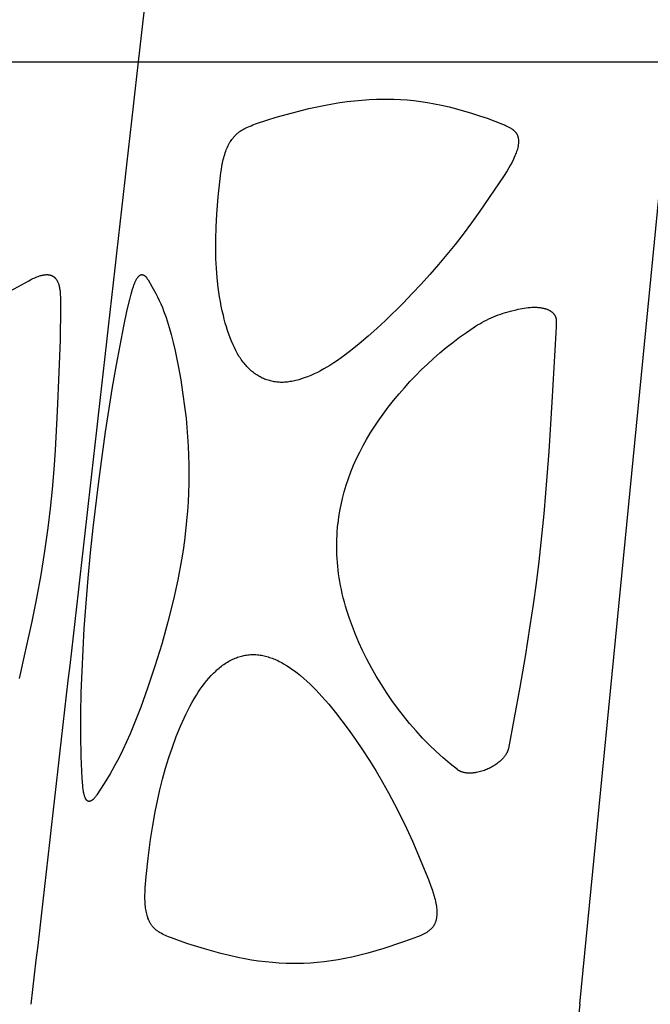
# Model space of a CAD drawing. Header units: millimetres. Extents: x 1250 to 1725, y 0 to 1655.
# Tile 201 of 256: x 1309 to 1337, y 1361 to 1404. Entities that reach past the tile are written whole.
import ezdxf

# ---------------------------------------------------------------- set-up
doc = ezdxf.new("R2010")
doc.units = ezdxf.units.MM
doc.header["$MEASUREMENT"] = 0
doc.layers.add('Crea2D$visibili$tangenti', color=7, linetype='Continuous', true_color=0x000000)

msp = doc.modelspace()

# ---------------------------------------------------------------- linework, layer by layer
at = {"layer": 'Crea2D$visibili$tangenti'}
for p, q in [((1314.212, 1402.427), (1318.925, 1444.314)), ((1295.764, 1402.427), (1314.212, 1402.427)), ((1314.212, 1402.427), (1337.929, 1402.427)), ((1333.818, 1360.548), (1337.929, 1402.427))]:
    msp.add_line(p, q, dxfattribs=at)
for points in [[(1320.577, 1388.185), (1320.522, 1388.186), (1320.466, 1388.189), (1320.411, 1388.193), (1320.356, 1388.198), (1320.3, 1388.205), (1320.245, 1388.213), (1320.191, 1388.223), (1320.136, 1388.234), (1320.082, 1388.247), (1320.028, 1388.261), (1319.974, 1388.277), (1319.921, 1388.294), (1319.869, 1388.312), (1319.817, 1388.332), (1319.766, 1388.353), (1319.715, 1388.376), (1319.664, 1388.401), (1319.613, 1388.428), (1319.563, 1388.456), (1319.514, 1388.485), (1319.466, 1388.516), (1319.419, 1388.548), (1319.372, 1388.582), (1319.327, 1388.616), (1319.282, 1388.652), (1319.238, 1388.689), (1319.195, 1388.727), (1319.153, 1388.766), (1319.111, 1388.806), (1319.071, 1388.846), (1319.031, 1388.888), (1318.993, 1388.93), (1318.948, 1388.982), (1318.905, 1389.035), (1318.863, 1389.088), (1318.822, 1389.143), (1318.782, 1389.198), (1318.744, 1389.254), (1318.706, 1389.311), (1318.67, 1389.369), (1318.635, 1389.428), (1318.601, 1389.487), (1318.536, 1389.607), (1318.474, 1389.729), (1318.416, 1389.853), (1318.347, 1390.01), (1318.284, 1390.169), (1318.224, 1390.33), (1318.169, 1390.492), (1318.118, 1390.656), (1318.07, 1390.82), (1318.026, 1390.986), (1317.984, 1391.153), (1317.936, 1391.36), (1317.893, 1391.567), (1317.853, 1391.776), (1317.817, 1391.985), (1317.757, 1392.406), (1317.71, 1392.828), (1317.677, 1393.252), (1317.655, 1393.677), (1317.645, 1394.102), (1317.646, 1394.527), (1317.661, 1395.091), (1317.693, 1395.654), (1317.757, 1396.425), (1317.876, 1397.498), (1317.897, 1397.648), (1317.921, 1397.798), (1317.949, 1397.946), (1317.965, 1398.02), (1317.983, 1398.094), (1318.001, 1398.168), (1318.022, 1398.241), (1318.044, 1398.314), (1318.068, 1398.386), (1318.091, 1398.451), (1318.115, 1398.516), (1318.141, 1398.579), (1318.169, 1398.642), (1318.198, 1398.704), (1318.229, 1398.766), (1318.263, 1398.826), (1318.28, 1398.855), (1318.298, 1398.885), (1318.33, 1398.933), (1318.364, 1398.981), (1318.399, 1399.028), (1318.417, 1399.051), (1318.435, 1399.073), (1318.454, 1399.095), (1318.473, 1399.117), (1318.493, 1399.139), (1318.513, 1399.16), (1318.534, 1399.18), (1318.555, 1399.2), (1318.576, 1399.22), (1318.598, 1399.239), (1318.62, 1399.258), (1318.642, 1399.276), (1318.665, 1399.294), (1318.688, 1399.311), (1318.711, 1399.328), (1318.734, 1399.344), (1318.783, 1399.375), (1318.832, 1399.406), (1318.882, 1399.434), (1318.932, 1399.462), (1318.983, 1399.488), (1319.059, 1399.524), (1319.136, 1399.559), (1319.214, 1399.591), (1319.292, 1399.623), (1319.451, 1399.681), (1319.968, 1399.854), (1320.329, 1399.965), (1321.055, 1400.169), (1321.784, 1400.349), (1322.15, 1400.43), (1322.519, 1400.504), (1322.84, 1400.562), (1323.162, 1400.614), (1323.486, 1400.659), (1323.81, 1400.697), (1324.135, 1400.728), (1324.461, 1400.751), (1324.787, 1400.765), (1325.113, 1400.771), (1325.188, 1400.771), (1325.262, 1400.771), (1325.559, 1400.766), (1325.856, 1400.754), (1326.153, 1400.733), (1326.448, 1400.705), (1326.755, 1400.667), (1327.061, 1400.621), (1327.366, 1400.567), (1327.669, 1400.505), (1328.009, 1400.426), (1328.346, 1400.338), (1329.015, 1400.143), (1329.36, 1400.034), (1329.702, 1399.919), (1330.042, 1399.796), (1330.379, 1399.664), (1330.497, 1399.614), (1330.555, 1399.588), (1330.612, 1399.56), (1330.64, 1399.546), (1330.668, 1399.531), (1330.696, 1399.515), (1330.723, 1399.499), (1330.75, 1399.482), (1330.777, 1399.464), (1330.803, 1399.446), (1330.829, 1399.427), (1330.845, 1399.415), (1330.86, 1399.402), (1330.876, 1399.389), (1330.891, 1399.375), (1330.906, 1399.362), (1330.92, 1399.347), (1330.934, 1399.333), (1330.948, 1399.318), (1330.961, 1399.303), (1330.974, 1399.287), (1330.986, 1399.272), (1330.997, 1399.255), (1331.003, 1399.247), (1331.008, 1399.239), (1331.014, 1399.23), (1331.019, 1399.222), (1331.024, 1399.213), (1331.029, 1399.205), (1331.033, 1399.196), (1331.038, 1399.187), (1331.042, 1399.177), (1331.047, 1399.167), (1331.051, 1399.157), (1331.055, 1399.147), (1331.059, 1399.137), (1331.063, 1399.126), (1331.066, 1399.116), (1331.069, 1399.105), (1331.072, 1399.095), (1331.075, 1399.084), (1331.081, 1399.062), (1331.085, 1399.041), (1331.089, 1399.019), (1331.092, 1398.997), (1331.094, 1398.974), (1331.096, 1398.952), (1331.098, 1398.93), (1331.098, 1398.907), (1331.098, 1398.885), (1331.098, 1398.862), (1331.097, 1398.84), (1331.095, 1398.811), (1331.093, 1398.782), (1331.089, 1398.753), (1331.085, 1398.724), (1331.08, 1398.695), (1331.075, 1398.667), (1331.069, 1398.638), (1331.062, 1398.61), (1331.047, 1398.554), (1331.031, 1398.498), (1331.013, 1398.442), (1330.993, 1398.386), (1330.966, 1398.316), (1330.937, 1398.247), (1330.907, 1398.178), (1330.876, 1398.11), (1330.809, 1397.976), (1330.739, 1397.844), (1330.664, 1397.714), (1330.587, 1397.585), (1330.425, 1397.332), (1329.378, 1395.788), (1329.012, 1395.278), (1328.635, 1394.775), (1328.278, 1394.318), (1327.912, 1393.867), (1327.539, 1393.422), (1327.159, 1392.984), (1326.77, 1392.553), (1326.374, 1392.128), (1325.971, 1391.71), (1325.188, 1390.938), (1324.808, 1390.584), (1324.42, 1390.238), (1324.025, 1389.901), (1323.709, 1389.646), (1323.386, 1389.399), (1323.221, 1389.28), (1323.055, 1389.163), (1322.886, 1389.051), (1322.714, 1388.941), (1322.579, 1388.859), (1322.442, 1388.78), (1322.303, 1388.703), (1322.162, 1388.63), (1322.02, 1388.561), (1321.875, 1388.496), (1321.729, 1388.436), (1321.581, 1388.38), (1321.459, 1388.339), (1321.336, 1388.302), (1321.274, 1388.285), (1321.212, 1388.269), (1321.149, 1388.255), (1321.087, 1388.241), (1321.024, 1388.229), (1320.96, 1388.218), (1320.897, 1388.209), (1320.833, 1388.201), (1320.77, 1388.195), (1320.706, 1388.19), (1320.642, 1388.186)], [(1312.202, 1381.723), (1312.448, 1383.784), (1312.595, 1384.888), (1312.752, 1385.991), (1313.065, 1387.973), (1313.237, 1388.962), (1313.563, 1390.677), (1313.717, 1391.404), (1313.825, 1391.87), (1313.885, 1392.101), (1313.951, 1392.331), (1313.99, 1392.452), (1314.011, 1392.511), (1314.034, 1392.571), (1314.046, 1392.6), (1314.058, 1392.629), (1314.071, 1392.658), (1314.085, 1392.686), (1314.099, 1392.715), (1314.114, 1392.743), (1314.129, 1392.77), (1314.146, 1392.797), (1314.157, 1392.814), (1314.168, 1392.831), (1314.18, 1392.848), (1314.186, 1392.856), (1314.192, 1392.864), (1314.198, 1392.872), (1314.205, 1392.879), (1314.211, 1392.887), (1314.218, 1392.894), (1314.225, 1392.901), (1314.232, 1392.908), (1314.24, 1392.915), (1314.247, 1392.922), (1314.253, 1392.927), (1314.259, 1392.931), (1314.265, 1392.935), (1314.271, 1392.94), (1314.277, 1392.944), (1314.283, 1392.948), (1314.29, 1392.951), (1314.293, 1392.953), (1314.296, 1392.955), (1314.3, 1392.956), (1314.303, 1392.958), (1314.306, 1392.959), (1314.31, 1392.961), (1314.313, 1392.962), (1314.317, 1392.963), (1314.32, 1392.964), (1314.323, 1392.965), (1314.327, 1392.966), (1314.331, 1392.967), (1314.334, 1392.968), (1314.338, 1392.969), (1314.341, 1392.97), (1314.345, 1392.97), (1314.349, 1392.971), (1314.352, 1392.971), (1314.357, 1392.972), (1314.362, 1392.972), (1314.366, 1392.972), (1314.371, 1392.972), (1314.376, 1392.972), (1314.38, 1392.971), (1314.385, 1392.971), (1314.389, 1392.97), (1314.394, 1392.969), (1314.399, 1392.969), (1314.403, 1392.967), (1314.408, 1392.966), (1314.412, 1392.965), (1314.417, 1392.964), (1314.422, 1392.962), (1314.426, 1392.961), (1314.431, 1392.959), (1314.435, 1392.957), (1314.439, 1392.955), (1314.444, 1392.953), (1314.448, 1392.951), (1314.453, 1392.949), (1314.457, 1392.946), (1314.461, 1392.944), (1314.469, 1392.939), (1314.478, 1392.934), (1314.486, 1392.928), (1314.494, 1392.923), (1314.499, 1392.918), (1314.505, 1392.914), (1314.511, 1392.909), (1314.516, 1392.904), (1314.522, 1392.899), (1314.527, 1392.894), (1314.532, 1392.889), (1314.537, 1392.884), (1314.547, 1392.873), (1314.556, 1392.863), (1314.566, 1392.851), (1314.574, 1392.84), (1314.583, 1392.828), (1314.591, 1392.816), (1314.607, 1392.792), (1314.638, 1392.743), (1314.813, 1392.443), (1314.979, 1392.139), (1315.058, 1391.985), (1315.134, 1391.829), (1315.206, 1391.672), (1315.274, 1391.512), (1315.332, 1391.366), (1315.387, 1391.218), (1315.44, 1391.07), (1315.489, 1390.92), (1315.582, 1390.618), (1315.666, 1390.313), (1315.76, 1389.949), (1315.846, 1389.583), (1315.924, 1389.215), (1315.996, 1388.846), (1316.091, 1388.295), (1316.176, 1387.742), (1316.278, 1387.003), (1316.326, 1386.591), (1316.365, 1386.178), (1316.397, 1385.764), (1316.421, 1385.35), (1316.449, 1384.523), (1316.452, 1384.109), (1316.447, 1383.695), (1316.435, 1383.282), (1316.415, 1382.869), (1316.388, 1382.456), (1316.353, 1382.044), (1316.351, 1382.023), (1316.254, 1381.162), (1316.194, 1380.733), (1316.127, 1380.305), (1315.963, 1379.417), (1315.771, 1378.536), (1315.523, 1377.54), (1315.246, 1376.551), (1314.944, 1375.57), (1314.619, 1374.596), (1314.319, 1373.759), (1313.996, 1372.931), (1313.845, 1372.571), (1313.687, 1372.214), (1313.522, 1371.861), (1313.349, 1371.511), (1313.156, 1371.145), (1312.952, 1370.784), (1312.688, 1370.354), (1312.369, 1369.862), (1312.346, 1369.829), (1312.323, 1369.795), (1312.298, 1369.763), (1312.285, 1369.747), (1312.272, 1369.731), (1312.259, 1369.716), (1312.245, 1369.701), (1312.231, 1369.686), (1312.217, 1369.671), (1312.199, 1369.655), (1312.19, 1369.647), (1312.181, 1369.639), (1312.172, 1369.631), (1312.162, 1369.624), (1312.153, 1369.617), (1312.143, 1369.61), (1312.133, 1369.603), (1312.123, 1369.597), (1312.112, 1369.591), (1312.107, 1369.589), (1312.102, 1369.586), (1312.097, 1369.583), (1312.091, 1369.581), (1312.086, 1369.578), (1312.08, 1369.576), (1312.075, 1369.574), (1312.069, 1369.572), (1312.064, 1369.57), (1312.058, 1369.568), (1312.057, 1369.567), (1312.055, 1369.567), (1312.053, 1369.566), (1312.051, 1369.566), (1312.05, 1369.565), (1312.048, 1369.565), (1312.046, 1369.564), (1312.044, 1369.564), (1312.042, 1369.564), (1312.041, 1369.564), (1312.039, 1369.563), (1312.037, 1369.563), (1312.035, 1369.563), (1312.034, 1369.563), (1312.032, 1369.563), (1312.03, 1369.562), (1312.026, 1369.562), (1312.023, 1369.562), (1312.019, 1369.563), (1312.016, 1369.563), (1312.012, 1369.563), (1312.009, 1369.564), (1312.005, 1369.564), (1312.001, 1369.565), (1311.998, 1369.566), (1311.994, 1369.567), (1311.991, 1369.568), (1311.987, 1369.569), (1311.984, 1369.57), (1311.981, 1369.571), (1311.977, 1369.573), (1311.974, 1369.574), (1311.971, 1369.575), (1311.967, 1369.577), (1311.964, 1369.579), (1311.961, 1369.58), (1311.958, 1369.582), (1311.955, 1369.584), (1311.951, 1369.586), (1311.948, 1369.588), (1311.944, 1369.591), (1311.94, 1369.594), (1311.937, 1369.597), (1311.933, 1369.6), (1311.929, 1369.603), (1311.925, 1369.606), (1311.922, 1369.61), (1311.919, 1369.613), (1311.915, 1369.617), (1311.912, 1369.62), (1311.909, 1369.624), (1311.906, 1369.628), (1311.903, 1369.631), (1311.9, 1369.635), (1311.897, 1369.639), (1311.894, 1369.643), (1311.888, 1369.651), (1311.883, 1369.66), (1311.878, 1369.668), (1311.873, 1369.677), (1311.868, 1369.686), (1311.864, 1369.695), (1311.855, 1369.713), (1311.849, 1369.726), (1311.844, 1369.74), (1311.833, 1369.768), (1311.823, 1369.796), (1311.814, 1369.824), (1311.806, 1369.852), (1311.798, 1369.88), (1311.791, 1369.909), (1311.785, 1369.938), (1311.776, 1369.978), (1311.769, 1370.018), (1311.757, 1370.099), (1311.747, 1370.181), (1311.738, 1370.262), (1311.71, 1370.587), (1311.691, 1370.912), (1311.669, 1371.564), (1311.655, 1372.508), (1311.657, 1373.452), (1311.674, 1374.402), (1311.706, 1375.352), (1311.751, 1376.301), (1311.807, 1377.249), (1311.887, 1378.369), (1311.98, 1379.488), (1312.085, 1380.606)], [(1329.293, 1370.866), (1329.235, 1370.853), (1329.206, 1370.847), (1329.177, 1370.841), (1329.147, 1370.836), (1329.118, 1370.832), (1329.089, 1370.828), (1329.06, 1370.825), (1329.031, 1370.823), (1329.001, 1370.821), (1328.972, 1370.819), (1328.943, 1370.819), (1328.914, 1370.819), (1328.884, 1370.819), (1328.855, 1370.82), (1328.826, 1370.822), (1328.797, 1370.825), (1328.768, 1370.829), (1328.739, 1370.833), (1328.71, 1370.838), (1328.681, 1370.844), (1328.652, 1370.851), (1328.623, 1370.858), (1328.595, 1370.867), (1328.567, 1370.877), (1328.553, 1370.882), (1328.539, 1370.887), (1328.525, 1370.893), (1328.512, 1370.899), (1328.498, 1370.905), (1328.485, 1370.912), (1328.471, 1370.919), (1328.458, 1370.926), (1328.445, 1370.934), (1328.432, 1370.942), (1328.419, 1370.95), (1328.406, 1370.959), (1328.393, 1370.968), (1328.38, 1370.977), (1328.057, 1371.233), (1327.743, 1371.499), (1327.438, 1371.776), (1327.142, 1372.062), (1326.838, 1372.375), (1326.543, 1372.696), (1326.258, 1373.026), (1325.983, 1373.364), (1325.723, 1373.703), (1325.474, 1374.048), (1325.234, 1374.401), (1325.003, 1374.759), (1324.779, 1375.13), (1324.565, 1375.507), (1324.362, 1375.889), (1324.169, 1376.277), (1324.009, 1376.624), (1323.857, 1376.975), (1323.716, 1377.33), (1323.585, 1377.69), (1323.467, 1378.052), (1323.412, 1378.235), (1323.361, 1378.419), (1323.312, 1378.604), (1323.268, 1378.789), (1323.227, 1378.975), (1323.189, 1379.163), (1323.158, 1379.332), (1323.131, 1379.501), (1323.106, 1379.671), (1323.085, 1379.842), (1323.067, 1380.013), (1323.051, 1380.184), (1323.039, 1380.356), (1323.031, 1380.528), (1323.025, 1380.7), (1323.022, 1380.871), (1323.023, 1381.043), (1323.027, 1381.215), (1323.035, 1381.387), (1323.045, 1381.558), (1323.059, 1381.729), (1323.077, 1381.9), (1323.079, 1381.92), (1323.115, 1382.197), (1323.16, 1382.474), (1323.213, 1382.748), (1323.275, 1383.021), (1323.354, 1383.324), (1323.444, 1383.623), (1323.543, 1383.92), (1323.652, 1384.213), (1323.773, 1384.509), (1323.903, 1384.801), (1324.042, 1385.089), (1324.19, 1385.373), (1324.345, 1385.653), (1324.509, 1385.927), (1324.68, 1386.198), (1324.858, 1386.463), (1325.08, 1386.775), (1325.311, 1387.08), (1325.549, 1387.379), (1325.795, 1387.673), (1326.032, 1387.947), (1326.276, 1388.216), (1326.524, 1388.48), (1326.779, 1388.738), (1327.047, 1388.997), (1327.321, 1389.248), (1327.602, 1389.493), (1327.888, 1389.731), (1328.18, 1389.962), (1328.477, 1390.186), (1328.779, 1390.403), (1329.086, 1390.613), (1329.181, 1390.675), (1329.277, 1390.735), (1329.375, 1390.793), (1329.474, 1390.85), (1329.575, 1390.904), (1329.676, 1390.956), (1329.779, 1391.005), (1329.883, 1391.053), (1329.987, 1391.099), (1330.093, 1391.142), (1330.2, 1391.183), (1330.307, 1391.222), (1330.415, 1391.258), (1330.523, 1391.292), (1330.632, 1391.324), (1330.742, 1391.353), (1330.99, 1391.414), (1331.08, 1391.436), (1331.171, 1391.455), (1331.263, 1391.472), (1331.354, 1391.487), (1331.439, 1391.499), (1331.523, 1391.508), (1331.608, 1391.515), (1331.693, 1391.519), (1331.767, 1391.521), (1331.841, 1391.521), (1331.914, 1391.519), (1331.951, 1391.517), (1331.988, 1391.514), (1332.025, 1391.51), (1332.061, 1391.506), (1332.098, 1391.501), (1332.134, 1391.494), (1332.17, 1391.487), (1332.206, 1391.48), (1332.242, 1391.471), (1332.278, 1391.461), (1332.303, 1391.453), (1332.329, 1391.445), (1332.354, 1391.436), (1332.379, 1391.426), (1332.404, 1391.416), (1332.429, 1391.405), (1332.453, 1391.393), (1332.476, 1391.381), (1332.488, 1391.375), (1332.499, 1391.368), (1332.511, 1391.361), (1332.522, 1391.354), (1332.533, 1391.347), (1332.544, 1391.34), (1332.555, 1391.332), (1332.565, 1391.324), (1332.576, 1391.316), (1332.586, 1391.308), (1332.596, 1391.299), (1332.606, 1391.29), (1332.615, 1391.281), (1332.625, 1391.272), (1332.634, 1391.263), (1332.643, 1391.253), (1332.651, 1391.244), (1332.658, 1391.235), (1332.666, 1391.226), (1332.673, 1391.217), (1332.68, 1391.207), (1332.687, 1391.198), (1332.693, 1391.188), (1332.7, 1391.178), (1332.706, 1391.168), (1332.712, 1391.158), (1332.717, 1391.147), (1332.723, 1391.137), (1332.728, 1391.126), (1332.733, 1391.116), (1332.738, 1391.105), (1332.742, 1391.094), (1332.746, 1391.083), (1332.75, 1391.072), (1332.754, 1391.061), (1332.758, 1391.049), (1332.761, 1391.038), (1332.763, 1391.027), (1332.766, 1391.015), (1332.768, 1391.004), (1332.77, 1390.992), (1332.772, 1390.98), (1332.773, 1390.969), (1332.774, 1390.957), (1332.775, 1390.945), (1332.775, 1390.933), (1332.775, 1390.922), (1332.775, 1390.91), (1332.771, 1390.646), (1332.762, 1390.382), (1332.581, 1387.304), (1332.439, 1385.11), (1332.298, 1383.261), (1332.215, 1382.337), (1331.993, 1380.221), (1331.88, 1379.268), (1331.75, 1378.315), (1331.607, 1377.363), (1331.386, 1375.997), (1331.15, 1374.634), (1330.646, 1371.912), (1330.641, 1371.893), (1330.637, 1371.873), (1330.631, 1371.854), (1330.625, 1371.835), (1330.619, 1371.816), (1330.612, 1371.798), (1330.604, 1371.779), (1330.596, 1371.761), (1330.587, 1371.741), (1330.577, 1371.721), (1330.566, 1371.701), (1330.555, 1371.682), (1330.544, 1371.662), (1330.532, 1371.643), (1330.52, 1371.625), (1330.507, 1371.606), (1330.493, 1371.585), (1330.478, 1371.565), (1330.462, 1371.545), (1330.446, 1371.525), (1330.43, 1371.506), (1330.413, 1371.486), (1330.379, 1371.449), (1330.343, 1371.412), (1330.306, 1371.377), (1330.269, 1371.343), (1330.23, 1371.31), (1330.185, 1371.274), (1330.139, 1371.239), (1330.092, 1371.205), (1330.045, 1371.173), (1329.996, 1371.142), (1329.946, 1371.112), (1329.896, 1371.084), (1329.845, 1371.057), (1329.793, 1371.032), (1329.741, 1371.008), (1329.688, 1370.986), (1329.634, 1370.965), (1329.58, 1370.945), (1329.525, 1370.927), (1329.47, 1370.911), (1329.414, 1370.896)], [(1319.31, 1376.091), (1319.372, 1376.089), (1319.433, 1376.086), (1319.495, 1376.081), (1319.556, 1376.074), (1319.617, 1376.066), (1319.677, 1376.056), (1319.738, 1376.044), (1319.798, 1376.031), (1319.858, 1376.016), (1319.917, 1376.001), (1319.976, 1375.983), (1320.035, 1375.965), (1320.093, 1375.945), (1320.151, 1375.924), (1320.209, 1375.902), (1320.266, 1375.879), (1320.333, 1375.85), (1320.4, 1375.819), (1320.466, 1375.788), (1320.532, 1375.754), (1320.596, 1375.72), (1320.66, 1375.684), (1320.787, 1375.61), (1320.911, 1375.531), (1321.032, 1375.448), (1321.151, 1375.362), (1321.268, 1375.273), (1321.415, 1375.154), (1321.558, 1375.032), (1321.699, 1374.906), (1321.836, 1374.776), (1321.971, 1374.644), (1322.103, 1374.509), (1322.36, 1374.233), (1322.668, 1373.879), (1322.966, 1373.517), (1323.254, 1373.146), (1323.534, 1372.769), (1323.858, 1372.314), (1324.171, 1371.852), (1324.474, 1371.383), (1324.768, 1370.908), (1325.051, 1370.426), (1325.325, 1369.94), (1325.588, 1369.447), (1325.842, 1368.95), (1326.121, 1368.374), (1326.384, 1367.792), (1327.091, 1366.095), (1327.204, 1365.801), (1327.257, 1365.652), (1327.306, 1365.502), (1327.35, 1365.351), (1327.37, 1365.275), (1327.389, 1365.199), (1327.406, 1365.122), (1327.422, 1365.045), (1327.436, 1364.967), (1327.449, 1364.889), (1327.456, 1364.829), (1327.462, 1364.77), (1327.466, 1364.71), (1327.469, 1364.651), (1327.469, 1364.621), (1327.469, 1364.592), (1327.469, 1364.562), (1327.468, 1364.532), (1327.466, 1364.503), (1327.463, 1364.473), (1327.46, 1364.443), (1327.457, 1364.414), (1327.453, 1364.389), (1327.449, 1364.364), (1327.444, 1364.339), (1327.439, 1364.315), (1327.433, 1364.29), (1327.427, 1364.266), (1327.42, 1364.242), (1327.413, 1364.218), (1327.405, 1364.194), (1327.396, 1364.171), (1327.386, 1364.148), (1327.376, 1364.125), (1327.366, 1364.102), (1327.354, 1364.08), (1327.342, 1364.059), (1327.336, 1364.048), (1327.329, 1364.038), (1327.317, 1364.019), (1327.304, 1364), (1327.29, 1363.982), (1327.276, 1363.964), (1327.261, 1363.947), (1327.246, 1363.93), (1327.231, 1363.913), (1327.215, 1363.897), (1327.198, 1363.881), (1327.181, 1363.866), (1327.164, 1363.851), (1327.147, 1363.836), (1327.129, 1363.821), (1327.111, 1363.807), (1327.092, 1363.794), (1327.074, 1363.781), (1327.047, 1363.762), (1327.019, 1363.744), (1326.991, 1363.727), (1326.963, 1363.711), (1326.935, 1363.695), (1326.906, 1363.679), (1326.848, 1363.65), (1326.789, 1363.622), (1326.729, 1363.596), (1326.608, 1363.546), (1326.28, 1363.422), (1325.95, 1363.306), (1325.109, 1363.033), (1324.403, 1362.827), (1324.047, 1362.734), (1323.69, 1362.649), (1323.386, 1362.584), (1323.081, 1362.527), (1322.775, 1362.478), (1322.467, 1362.436), (1322.158, 1362.403), (1321.849, 1362.379), (1321.539, 1362.363), (1321.229, 1362.358), (1321.154, 1362.358), (1321.08, 1362.358), (1320.773, 1362.363), (1320.467, 1362.377), (1320.162, 1362.401), (1319.857, 1362.432), (1319.548, 1362.471), (1319.239, 1362.517), (1318.932, 1362.57), (1318.626, 1362.63), (1318.252, 1362.712), (1317.88, 1362.804), (1317.142, 1363.008), (1316.405, 1363.237), (1316.04, 1363.363), (1315.678, 1363.497), (1315.543, 1363.551), (1315.476, 1363.579), (1315.41, 1363.608), (1315.344, 1363.638), (1315.279, 1363.671), (1315.216, 1363.705), (1315.185, 1363.723), (1315.154, 1363.742), (1315.11, 1363.77), (1315.068, 1363.799), (1315.048, 1363.814), (1315.027, 1363.829), (1315.007, 1363.845), (1314.987, 1363.861), (1314.968, 1363.878), (1314.948, 1363.895), (1314.93, 1363.912), (1314.911, 1363.93), (1314.894, 1363.948), (1314.876, 1363.966), (1314.859, 1363.985), (1314.843, 1364.004), (1314.826, 1364.025), (1314.809, 1364.047), (1314.794, 1364.069), (1314.778, 1364.091), (1314.764, 1364.114), (1314.749, 1364.137), (1314.736, 1364.16), (1314.723, 1364.184), (1314.71, 1364.208), (1314.698, 1364.232), (1314.686, 1364.257), (1314.675, 1364.281), (1314.664, 1364.306), (1314.654, 1364.331), (1314.635, 1364.382), (1314.624, 1364.413), (1314.614, 1364.444), (1314.604, 1364.475), (1314.595, 1364.506), (1314.579, 1364.569), (1314.564, 1364.632), (1314.551, 1364.696), (1314.54, 1364.76), (1314.531, 1364.824), (1314.523, 1364.889), (1314.515, 1364.973), (1314.509, 1365.056), (1314.504, 1365.14), (1314.501, 1365.223), (1314.5, 1365.307), (1314.501, 1365.39), (1314.506, 1365.557), (1314.515, 1365.724), (1314.559, 1366.224), (1314.647, 1367.048), (1314.75, 1367.87), (1314.845, 1368.49), (1314.955, 1369.107), (1315.053, 1369.593), (1315.162, 1370.077), (1315.283, 1370.558), (1315.415, 1371.036), (1315.561, 1371.51), (1315.72, 1371.979), (1315.893, 1372.444), (1316.08, 1372.903), (1316.239, 1373.258), (1316.322, 1373.433), (1316.408, 1373.607), (1316.498, 1373.78), (1316.591, 1373.95), (1316.688, 1374.119), (1316.788, 1374.285), (1316.872, 1374.417), (1316.959, 1374.547), (1317.049, 1374.674), (1317.142, 1374.799), (1317.239, 1374.922), (1317.34, 1375.041), (1317.444, 1375.156), (1317.498, 1375.213), (1317.553, 1375.268), (1317.648, 1375.359), (1317.696, 1375.404), (1317.746, 1375.447), (1317.796, 1375.489), (1317.847, 1375.531), (1317.898, 1375.571), (1317.951, 1375.611), (1318.004, 1375.649), (1318.058, 1375.686), (1318.113, 1375.721), (1318.169, 1375.756), (1318.225, 1375.789), (1318.283, 1375.82), (1318.341, 1375.85), (1318.4, 1375.879), (1318.454, 1375.903), (1318.508, 1375.926), (1318.563, 1375.947), (1318.618, 1375.967), (1318.674, 1375.986), (1318.73, 1376.003), (1318.787, 1376.019), (1318.844, 1376.033), (1318.901, 1376.046), (1318.959, 1376.057), (1319.017, 1376.067), (1319.075, 1376.075), (1319.134, 1376.082), (1319.193, 1376.086), (1319.251, 1376.089)]]:
    msp.add_lwpolyline(points, close=True, dxfattribs=at)
msp.add_lwpolyline([(1308.365, 1392.163), (1309.338, 1392.703), (1309.456, 1392.764), (1309.515, 1392.793), (1309.576, 1392.82), (1309.636, 1392.847), (1309.698, 1392.871), (1309.76, 1392.894), (1309.823, 1392.915), (1309.866, 1392.928), (1309.91, 1392.94), (1309.931, 1392.945), (1309.953, 1392.95), (1309.976, 1392.955), (1309.998, 1392.959), (1310.02, 1392.962), (1310.042, 1392.965), (1310.065, 1392.968), (1310.087, 1392.97), (1310.109, 1392.971), (1310.132, 1392.972), (1310.155, 1392.972), (1310.177, 1392.971), (1310.187, 1392.971), (1310.197, 1392.971), (1310.206, 1392.97), (1310.216, 1392.969), (1310.225, 1392.968), (1310.235, 1392.967), (1310.244, 1392.965), (1310.254, 1392.963), (1310.264, 1392.961), (1310.273, 1392.959), (1310.282, 1392.957), (1310.292, 1392.955), (1310.301, 1392.952), (1310.31, 1392.949), (1310.32, 1392.946), (1310.329, 1392.943), (1310.338, 1392.94), (1310.347, 1392.936), (1310.356, 1392.932), (1310.365, 1392.928), (1310.373, 1392.924), (1310.382, 1392.92), (1310.391, 1392.916), (1310.399, 1392.911), (1310.407, 1392.906), (1310.416, 1392.901), (1310.424, 1392.896), (1310.432, 1392.891), (1310.44, 1392.885), (1310.448, 1392.88), (1310.456, 1392.874), (1310.463, 1392.868), (1310.471, 1392.862), (1310.478, 1392.855), (1310.486, 1392.849), (1310.493, 1392.842), (1310.5, 1392.835), (1310.507, 1392.828), (1310.514, 1392.82), (1310.521, 1392.813), (1310.528, 1392.806), (1310.534, 1392.798), (1310.541, 1392.79), (1310.547, 1392.782), (1310.559, 1392.766), (1310.57, 1392.75), (1310.581, 1392.733), (1310.592, 1392.715), (1310.602, 1392.698), (1310.611, 1392.68), (1310.62, 1392.662), (1310.629, 1392.643), (1310.637, 1392.625), (1310.645, 1392.606), (1310.654, 1392.582), (1310.662, 1392.557), (1310.67, 1392.533), (1310.677, 1392.508), (1310.684, 1392.484), (1310.69, 1392.459), (1310.695, 1392.434), (1310.7, 1392.409), (1310.709, 1392.358), (1310.717, 1392.308), (1310.73, 1392.206), (1310.741, 1392.09), (1310.75, 1391.975), (1310.755, 1391.858), (1310.757, 1391.741), (1310.757, 1391.508), (1310.728, 1390.069), (1310.679, 1388.63), (1310.608, 1386.9), (1310.513, 1385.17), (1310.452, 1384.307), (1310.378, 1383.444), (1310.29, 1382.583), (1310.185, 1381.723), (1310.039, 1380.679), (1309.871, 1379.638), (1309.683, 1378.6), (1309.476, 1377.566), (1309.201, 1376.296), (1308.911, 1375.029)], dxfattribs=at)
for centre, radius, start, end in [((-18676.941, 3654.101), 20117.561, 353.4536181, 353.5736587), ((17328.72, -235.997), 16074.384, 174.2998494, 174.4498341)]:
    msp.add_arc(centre, radius, start, end, dxfattribs=at)

doc.saveas('drawing.dxf')
